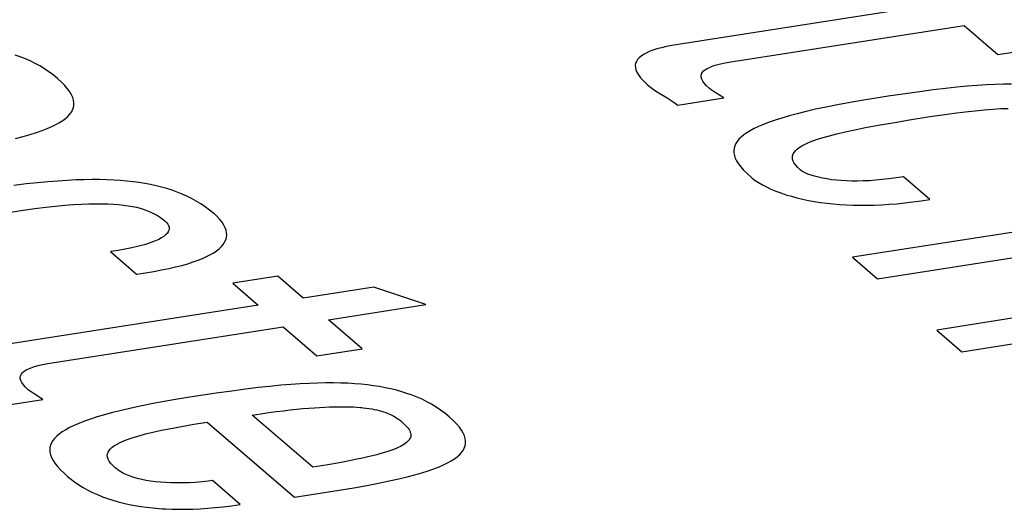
# Model space of a CAD drawing. Header units: millimetres. Extents: x -2579 to 1363, y -329 to 2298.
# Tile 222 of 256: x 1145.87 to 1148.73, y 1188.18 to 1189.61. Entities that reach past the tile are written whole.
import ezdxf

# ---------------------------------------------------------------- set-up
doc = ezdxf.new("R2010")
doc.units = ezdxf.units.MM
doc.header["$LTSCALE"] = 30.734
doc.layers.get('0').update_dxf_attribs({"linetype": 'CONTINUOUS'})

msp = doc.modelspace()

# ---------------------------------------------------------------- linework, layer by layer
at = {"color": 250, "true_color": 0x1c1c1c}
for p, q in [((1148.5446, 1189.653), (1147.7861, 1189.5348)), ((1147.9523, 1189.4862), (1148.6177, 1189.5899)), ((1148.6177, 1189.5899), (1148.7157, 1189.5053)), ((1147.713, 1189.5178), (1147.7026, 1189.5138)), ((1147.7246, 1189.5216), (1147.713, 1189.5178)), ((1147.7376, 1189.5252), (1147.7246, 1189.5216)), ((1147.7521, 1189.5286), (1147.7376, 1189.5252)), ((1147.7683, 1189.5318), (1147.7521, 1189.5286)), ((1147.7861, 1189.5348), (1147.7683, 1189.5318)), ((1148.7157, 1189.5053), (1148.8467, 1189.5257)), ((1145.8747, 1189.4986), (1145.8599, 1189.5039)), ((1145.8893, 1189.4928), (1145.8747, 1189.4986)), ((1145.9035, 1189.4866), (1145.8893, 1189.4928)), ((1147.6686, 1189.4909), (1147.6652, 1189.4855)), ((1147.6731, 1189.4959), (1147.6686, 1189.4909)), ((1147.6788, 1189.5008), (1147.6731, 1189.4959)), ((1147.6856, 1189.5053), (1147.6788, 1189.5008)), ((1147.6935, 1189.5097), (1147.6856, 1189.5053)), ((1147.7026, 1189.5138), (1147.6935, 1189.5097)), ((1145.9175, 1189.4797), (1145.9035, 1189.4866)), ((1145.9311, 1189.4723), (1145.9175, 1189.4797)), ((1145.9445, 1189.4642), (1145.9311, 1189.4723)), ((1145.9576, 1189.4554), (1145.9445, 1189.4642)), ((1147.6629, 1189.4799), (1147.6618, 1189.474)), ((1147.6618, 1189.474), (1147.662, 1189.4676)), ((1147.662, 1189.4676), (1147.6634, 1189.4609)), ((1147.6652, 1189.4855), (1147.6629, 1189.4799)), ((1147.6634, 1189.4609), (1147.6663, 1189.4538)), ((1147.8604, 1189.4576), (1147.8649, 1189.4613)), ((1147.8649, 1189.4613), (1147.8704, 1189.4648)), ((1147.8704, 1189.4648), (1147.8772, 1189.4681)), ((1147.8772, 1189.4681), (1147.8851, 1189.4713)), ((1147.8851, 1189.4713), (1147.8944, 1189.4743)), ((1147.8944, 1189.4743), (1147.9053, 1189.4772)), ((1147.9053, 1189.4772), (1147.9181, 1189.4801)), ((1147.9181, 1189.4801), (1147.9333, 1189.483)), ((1147.9333, 1189.483), (1147.9523, 1189.4862)), ((1145.9704, 1189.4459), (1145.9576, 1189.4554)), ((1145.9829, 1189.4357), (1145.9704, 1189.4459)), ((1145.9944, 1189.4252), (1145.9829, 1189.4357)), ((1147.6663, 1189.4538), (1147.6707, 1189.4462)), ((1147.6707, 1189.4462), (1147.6768, 1189.4381)), ((1147.6768, 1189.4381), (1147.6846, 1189.4295)), ((1147.8535, 1189.4446), (1147.854, 1189.447)), ((1147.8536, 1189.4395), (1147.8535, 1189.4446)), ((1147.8551, 1189.434), (1147.8536, 1189.4395)), ((1147.854, 1189.447), (1147.8547, 1189.4493)), ((1147.8547, 1189.4493), (1147.857, 1189.4536)), ((1147.8581, 1189.428), (1147.8551, 1189.434)), ((1147.857, 1189.4536), (1147.8604, 1189.4576)), ((1146.0041, 1189.4153), (1145.9944, 1189.4252)), ((1146.0121, 1189.4059), (1146.0041, 1189.4153)), ((1146.0186, 1189.397), (1146.0121, 1189.4059)), ((1147.6846, 1189.4295), (1147.6943, 1189.4203)), ((1147.6943, 1189.4203), (1147.6967, 1189.4182)), ((1147.6967, 1189.4182), (1147.7062, 1189.4105)), ((1147.7062, 1189.4105), (1147.7181, 1189.402)), ((1147.8626, 1189.4215), (1147.8581, 1189.428)), ((1147.8691, 1189.4143), (1147.8626, 1189.4215)), ((1147.8775, 1189.4064), (1147.8691, 1189.4143)), ((1147.8824, 1189.4028), (1147.8775, 1189.4064)), ((1148.5633, 1189.4067), (1148.5278, 1189.4025)), ((1148.5961, 1189.4102), (1148.5633, 1189.4067)), ((1148.6267, 1189.413), (1148.5961, 1189.4102)), ((1148.6554, 1189.4153), (1148.6267, 1189.413)), ((1148.6823, 1189.4171), (1148.6554, 1189.4153)), ((1148.7078, 1189.4183), (1148.6823, 1189.4171)), ((1148.732, 1189.4191), (1148.7078, 1189.4183)), ((1148.755, 1189.4195), (1148.732, 1189.4191)), ((1146.0235, 1189.3885), (1146.0186, 1189.397)), ((1146.0271, 1189.3804), (1146.0235, 1189.3885)), ((1146.0294, 1189.3727), (1146.0271, 1189.3804)), ((1147.7181, 1189.402), (1147.7334, 1189.3921)), ((1147.7334, 1189.3921), (1147.754, 1189.3793)), ((1147.754, 1189.3793), (1147.7722, 1189.3677)), ((1147.7858, 1189.3586), (1147.9189, 1189.3793)), ((1147.8936, 1189.3954), (1147.8824, 1189.4028)), ((1147.9189, 1189.3793), (1147.8936, 1189.3954)), ((1148.3675, 1189.3796), (1148.3251, 1189.3728)), ((1148.3968, 1189.3841), (1148.3675, 1189.3796)), ((1148.4458, 1189.3914), (1148.3968, 1189.3841)), ((1148.489, 1189.3974), (1148.4458, 1189.3914)), ((1148.5278, 1189.4025), (1148.489, 1189.3974)), ((1146.0265, 1189.3446), (1146.0289, 1189.3513)), ((1146.0289, 1189.3513), (1146.0302, 1189.3582)), ((1146.0304, 1189.3653), (1146.0294, 1189.3727)), ((1146.0302, 1189.3582), (1146.0304, 1189.3653)), ((1147.7722, 1189.3677), (1147.7858, 1189.3586)), ((1148.186, 1189.3463), (1148.158, 1189.3398)), ((1148.2165, 1189.3528), (1148.186, 1189.3463)), ((1148.2498, 1189.3594), (1148.2165, 1189.3528)), ((1148.2859, 1189.366), (1148.2498, 1189.3594)), ((1148.3251, 1189.3728), (1148.2859, 1189.366)), ((1148.6761, 1189.3448), (1148.7009, 1189.3467)), ((1148.7009, 1189.3467), (1148.7239, 1189.3481)), ((1148.7239, 1189.3481), (1148.7453, 1189.349)), ((1145.9978, 1189.3137), (1146.0058, 1189.3196)), ((1146.0058, 1189.3196), (1146.0126, 1189.3257)), ((1146.0126, 1189.3257), (1146.0184, 1189.3318)), ((1146.0184, 1189.3318), (1146.0208, 1189.335)), ((1146.0208, 1189.335), (1146.023, 1189.3381)), ((1146.023, 1189.3381), (1146.0265, 1189.3446)), ((1148.0875, 1189.3209), (1148.068, 1189.3147)), ((1148.1089, 1189.3271), (1148.0875, 1189.3209)), ((1148.1323, 1189.3335), (1148.1089, 1189.3271)), ((1148.158, 1189.3398), (1148.1323, 1189.3335)), ((1148.4587, 1189.3155), (1148.518, 1189.325)), ((1148.518, 1189.325), (1148.5548, 1189.3305)), ((1148.5548, 1189.3305), (1148.5888, 1189.3352)), ((1148.5888, 1189.3352), (1148.6202, 1189.339)), ((1148.6202, 1189.339), (1148.6492, 1189.3422)), ((1148.6492, 1189.3422), (1148.6761, 1189.3448)), ((1145.9383, 1189.2849), (1145.9531, 1189.2906)), ((1145.9531, 1189.2906), (1145.9663, 1189.2964)), ((1145.9663, 1189.2964), (1145.9781, 1189.3021)), ((1145.9781, 1189.3021), (1145.9886, 1189.3079)), ((1145.9886, 1189.3079), (1145.9978, 1189.3137)), ((1148.0073, 1189.2902), (1147.9959, 1189.284)), ((1148.0202, 1189.2963), (1148.0073, 1189.2902)), ((1148.0345, 1189.3024), (1148.0202, 1189.2963)), ((1148.0504, 1189.3085), (1148.0345, 1189.3024)), ((1148.068, 1189.3147), (1148.0504, 1189.3085)), ((1148.2995, 1189.2866), (1148.3312, 1189.293)), ((1148.3312, 1189.293), (1148.3677, 1189.2999)), ((1148.3677, 1189.2999), (1148.4098, 1189.3073)), ((1148.4098, 1189.3073), (1148.4587, 1189.3155)), ((1145.8607, 1189.2616), (1145.8832, 1189.2675)), ((1145.8832, 1189.2675), (1145.9035, 1189.2734)), ((1145.9035, 1189.2734), (1145.9218, 1189.2792)), ((1145.9218, 1189.2792), (1145.9383, 1189.2849)), ((1147.9695, 1189.2656), (1147.9631, 1189.2593)), ((1147.977, 1189.2718), (1147.9695, 1189.2656)), ((1147.9858, 1189.2779), (1147.977, 1189.2718)), ((1147.9907, 1189.281), (1147.9858, 1189.2779)), ((1147.9959, 1189.284), (1147.9907, 1189.281)), ((1148.1918, 1189.2591), (1148.2079, 1189.2642)), ((1148.2079, 1189.2642), (1148.2264, 1189.2694)), ((1148.2264, 1189.2694), (1148.2476, 1189.2748)), ((1148.2476, 1189.2748), (1148.2718, 1189.2806)), ((1148.2718, 1189.2806), (1148.2995, 1189.2866)), ((1147.9488, 1189.2334), (1147.948, 1189.2265)), ((1147.9507, 1189.2401), (1147.9488, 1189.2334)), ((1147.9538, 1189.2466), (1147.9507, 1189.2401)), ((1147.9579, 1189.253), (1147.9538, 1189.2466)), ((1147.9631, 1189.2593), (1147.9579, 1189.253)), ((1148.1322, 1189.2307), (1148.1385, 1189.2354)), ((1148.1385, 1189.2354), (1148.1461, 1189.24)), ((1148.1461, 1189.24), (1148.1551, 1189.2447)), ((1148.1551, 1189.2447), (1148.1656, 1189.2494)), ((1148.1656, 1189.2494), (1148.1777, 1189.2542)), ((1148.1777, 1189.2542), (1148.1918, 1189.2591)), ((1147.948, 1189.2265), (1147.9483, 1189.2195)), ((1147.9483, 1189.2195), (1147.9497, 1189.2121)), ((1147.9497, 1189.2121), (1147.9523, 1189.2045)), ((1147.9523, 1189.2045), (1147.9563, 1189.1965)), ((1148.1182, 1189.2063), (1148.1187, 1189.2114)), ((1148.1188, 1189.201), (1148.1182, 1189.2063)), ((1148.1187, 1189.2114), (1148.1204, 1189.2164)), ((1148.1204, 1189.2164), (1148.1232, 1189.2212)), ((1148.1232, 1189.2212), (1148.1271, 1189.226)), ((1148.1271, 1189.226), (1148.1322, 1189.2307)), ((1147.9563, 1189.1965), (1147.9615, 1189.1882)), ((1147.9615, 1189.1882), (1147.9683, 1189.1793)), ((1147.9683, 1189.1793), (1147.9767, 1189.1698)), ((1148.1205, 1189.1955), (1148.1188, 1189.201)), ((1148.1236, 1189.1897), (1148.1205, 1189.1955)), ((1148.128, 1189.1835), (1148.1236, 1189.1897)), ((1148.1339, 1189.177), (1148.128, 1189.1835)), ((1148.1414, 1189.17), (1148.1339, 1189.177)), ((1147.9767, 1189.1698), (1147.9869, 1189.1596)), ((1147.9869, 1189.1596), (1147.9994, 1189.1483)), ((1147.9994, 1189.1483), (1147.9998, 1189.1479)), ((1147.9998, 1189.1479), (1148.0019, 1189.1462)), ((1148.0019, 1189.1462), (1148.0103, 1189.1398)), ((1148.1456, 1189.1669), (1148.1414, 1189.17)), ((1148.1482, 1189.1653), (1148.1456, 1189.1669)), ((1148.1551, 1189.1618), (1148.1482, 1189.1653)), ((1148.1633, 1189.1582), (1148.1551, 1189.1618)), ((1148.1728, 1189.1548), (1148.1633, 1189.1582)), ((1148.1831, 1189.1516), (1148.1728, 1189.1548)), ((1148.1944, 1189.1487), (1148.1831, 1189.1516)), ((1148.2063, 1189.1461), (1148.1944, 1189.1487)), ((1148.219, 1189.1438), (1148.2063, 1189.1461)), ((1149.8181, 1189.1544), (1148.2926, 1188.9167)), ((1148.4196, 1189.147), (1148.399, 1189.1442)), ((1148.4409, 1189.1504), (1148.4196, 1189.147)), ((1148.5175, 1189.0843), (1148.4409, 1189.1504)), ((1145.8915, 1189.1293), (1145.856, 1189.1251)), ((1145.9243, 1189.1328), (1145.8915, 1189.1293)), ((1145.9549, 1189.1356), (1145.9243, 1189.1328)), ((1145.9836, 1189.1379), (1145.9549, 1189.1356)), ((1146.0105, 1189.1397), (1145.9836, 1189.1379)), ((1146.036, 1189.1409), (1146.0105, 1189.1397)), ((1146.0602, 1189.1417), (1146.036, 1189.1409)), ((1146.0832, 1189.1421), (1146.0602, 1189.1417)), ((1146.1051, 1189.142), (1146.0832, 1189.1421)), ((1146.1261, 1189.1415), (1146.1051, 1189.142)), ((1146.1463, 1189.1407), (1146.1261, 1189.1415)), ((1146.1657, 1189.1395), (1146.1463, 1189.1407)), ((1146.1843, 1189.1379), (1146.1657, 1189.1395)), ((1146.2024, 1189.1359), (1146.1843, 1189.1379)), ((1146.2199, 1189.1335), (1146.2024, 1189.1359)), ((1146.2369, 1189.1308), (1146.2199, 1189.1335)), ((1146.2534, 1189.1277), (1146.2369, 1189.1308)), ((1146.2695, 1189.1242), (1146.2534, 1189.1277)), ((1146.2852, 1189.1203), (1146.2695, 1189.1242)), ((1146.3005, 1189.116), (1146.2852, 1189.1203)), ((1148.0103, 1189.1398), (1148.0201, 1189.1333)), ((1148.0201, 1189.1333), (1148.0311, 1189.1269)), ((1148.0311, 1189.1269), (1148.0432, 1189.1206)), ((1148.0432, 1189.1206), (1148.0562, 1189.1145)), ((1148.2322, 1189.1418), (1148.219, 1189.1438)), ((1148.2461, 1189.1402), (1148.2322, 1189.1418)), ((1148.2605, 1189.139), (1148.2461, 1189.1402)), ((1148.2756, 1189.1382), (1148.2605, 1189.139)), ((1148.2912, 1189.1377), (1148.2756, 1189.1382)), ((1148.3075, 1189.1377), (1148.2912, 1189.1377)), ((1148.3244, 1189.138), (1148.3075, 1189.1377)), ((1148.342, 1189.1388), (1148.3244, 1189.138)), ((1148.3603, 1189.1401), (1148.342, 1189.1388)), ((1148.3793, 1189.1419), (1148.3603, 1189.1401)), ((1148.399, 1189.1442), (1148.3793, 1189.1419)), ((1146.3156, 1189.1112), (1146.3005, 1189.116)), ((1146.3303, 1189.1059), (1146.3156, 1189.1112)), ((1146.3446, 1189.1002), (1146.3303, 1189.1059)), ((1146.3587, 1189.0939), (1146.3446, 1189.1002)), ((1146.3725, 1189.0871), (1146.3587, 1189.0939)), ((1148.0562, 1189.1145), (1148.0701, 1189.1088)), ((1148.0701, 1189.1088), (1148.0846, 1189.1033)), ((1148.0846, 1189.1033), (1148.0997, 1189.0982)), ((1148.0997, 1189.0982), (1148.1153, 1189.0935)), ((1148.1153, 1189.0935), (1148.1315, 1189.0892)), ((1148.1315, 1189.0892), (1148.1481, 1189.0852)), ((1145.917, 1189.0577), (1145.9484, 1189.0616)), ((1145.9484, 1189.0616), (1145.9774, 1189.0648)), ((1145.9774, 1189.0648), (1146.0043, 1189.0674)), ((1146.0043, 1189.0674), (1146.0291, 1189.0693)), ((1146.0291, 1189.0693), (1146.0522, 1189.0707)), ((1146.0522, 1189.0707), (1146.0735, 1189.0716)), ((1146.0735, 1189.0716), (1146.0934, 1189.072)), ((1146.0934, 1189.072), (1146.1118, 1189.072)), ((1146.1118, 1189.072), (1146.129, 1189.0715)), ((1146.129, 1189.0715), (1146.1451, 1189.0707)), ((1146.1451, 1189.0707), (1146.1602, 1189.0696)), ((1146.1602, 1189.0696), (1146.1744, 1189.0681)), ((1146.1744, 1189.0681), (1146.1877, 1189.0662)), ((1146.1877, 1189.0662), (1146.2003, 1189.064)), ((1146.2003, 1189.064), (1146.2121, 1189.0615)), ((1146.2121, 1189.0615), (1146.2234, 1189.0586)), ((1146.3861, 1189.0797), (1146.3725, 1189.0871)), ((1146.3993, 1189.0716), (1146.3861, 1189.0797)), ((1146.4123, 1189.0629), (1146.3993, 1189.0716)), ((1146.4249, 1189.0536), (1146.4123, 1189.0629)), ((1148.1481, 1189.0852), (1148.1651, 1189.0817)), ((1148.1651, 1189.0817), (1148.1824, 1189.0785)), ((1148.1824, 1189.0785), (1148.2002, 1189.0758)), ((1148.2002, 1189.0758), (1148.2183, 1189.0734)), ((1148.2183, 1189.0734), (1148.2368, 1189.0714)), ((1148.2368, 1189.0714), (1148.2557, 1189.0698)), ((1148.2557, 1189.0698), (1148.275, 1189.0686)), ((1148.275, 1189.0686), (1148.2946, 1189.0679)), ((1148.2946, 1189.0679), (1148.3147, 1189.0675)), ((1148.3147, 1189.0675), (1148.3352, 1189.0675)), ((1148.3352, 1189.0675), (1148.3562, 1189.068)), ((1148.3562, 1189.068), (1148.3777, 1189.0689)), ((1148.3777, 1189.0689), (1148.3996, 1189.0702)), ((1148.3996, 1189.0702), (1148.4221, 1189.072)), ((1148.4221, 1189.072), (1148.4451, 1189.0743)), ((1148.4451, 1189.0743), (1148.4686, 1189.0771)), ((1148.4686, 1189.0771), (1148.4928, 1189.0804)), ((1148.4928, 1189.0804), (1148.5175, 1189.0843)), ((1145.8463, 1189.0476), (1145.8831, 1189.0531)), ((1145.8831, 1189.0531), (1145.917, 1189.0577)), ((1146.2234, 1189.0586), (1146.2342, 1189.0553)), ((1146.2342, 1189.0553), (1146.2444, 1189.0516)), ((1146.2444, 1189.0516), (1146.2543, 1189.0475)), ((1146.2543, 1189.0475), (1146.2638, 1189.0429)), ((1146.2638, 1189.0429), (1146.2729, 1189.0378)), ((1146.2729, 1189.0378), (1146.2819, 1189.032)), ((1146.2819, 1189.032), (1146.2906, 1189.0256)), ((1146.4373, 1189.0434), (1146.4249, 1189.0536)), ((1146.4376, 1189.0431), (1146.4373, 1189.0434)), ((1146.4469, 1189.0345), (1146.4376, 1189.0431)), ((1146.4548, 1189.0261), (1146.4469, 1189.0345)), ((1146.2906, 1189.0256), (1146.2957, 1189.0213)), ((1146.2957, 1189.0213), (1146.2997, 1189.0175)), ((1146.2997, 1189.0175), (1146.3033, 1189.0129)), ((1146.3033, 1189.0129), (1146.3057, 1189.0084)), ((1146.3057, 1189.0084), (1146.3071, 1189.0038)), ((1146.3071, 1189.0038), (1146.3073, 1188.9992)), ((1146.4613, 1189.018), (1146.4548, 1189.0261)), ((1146.4664, 1189.01), (1146.4613, 1189.018)), ((1146.4703, 1189.0023), (1146.4664, 1189.01)), ((1146.2914, 1188.9769), (1146.2847, 1188.9726)), ((1146.2969, 1188.9813), (1146.2914, 1188.9769)), ((1146.3012, 1188.9857), (1146.2969, 1188.9813)), ((1146.3043, 1188.9901), (1146.3012, 1188.9857)), ((1146.3064, 1188.9947), (1146.3043, 1188.9901)), ((1146.3073, 1188.9992), (1146.3064, 1188.9947)), ((1146.4729, 1188.9948), (1146.4703, 1189.0023)), ((1146.4743, 1188.9875), (1146.4729, 1188.9948)), ((1146.4736, 1188.9734), (1146.4745, 1188.9804)), ((1146.4745, 1188.9804), (1146.4743, 1188.9875)), ((1146.2157, 1188.9478), (1146.1987, 1188.9439)), ((1146.231, 1188.9517), (1146.2157, 1188.9478)), ((1146.2381, 1188.9538), (1146.231, 1188.9517)), ((1146.2447, 1188.9558), (1146.2381, 1188.9538)), ((1146.2568, 1188.9599), (1146.2447, 1188.9558)), ((1146.2675, 1188.9641), (1146.2568, 1188.9599)), ((1146.2768, 1188.9683), (1146.2675, 1188.9641)), ((1146.2847, 1188.9726), (1146.2768, 1188.9683)), ((1146.4526, 1188.9414), (1146.459, 1188.9475)), ((1146.459, 1188.9475), (1146.4642, 1188.9537)), ((1146.4642, 1188.9537), (1146.4684, 1188.9601)), ((1146.4684, 1188.9601), (1146.4716, 1188.9667)), ((1146.4716, 1188.9667), (1146.4736, 1188.9734)), ((1148.3657, 1188.8536), (1148.9971, 1188.952)), ((1146.1591, 1188.9365), (1146.1363, 1188.9329)), ((1146.1363, 1188.9329), (1146.212, 1188.8675)), ((1146.1798, 1188.9401), (1146.1591, 1188.9365)), ((1146.1987, 1188.9439), (1146.1798, 1188.9401)), ((1146.4043, 1188.9131), (1146.4162, 1188.9185)), ((1146.4162, 1188.9185), (1146.427, 1188.924)), ((1146.427, 1188.924), (1146.4366, 1188.9296)), ((1146.4366, 1188.9296), (1146.4452, 1188.9354)), ((1146.4452, 1188.9354), (1146.449, 1188.9384)), ((1146.449, 1188.9384), (1146.4526, 1188.9414)), ((1148.2926, 1188.9167), (1148.3657, 1188.8536)), ((1146.3062, 1188.8838), (1146.326, 1188.8883)), ((1146.326, 1188.8883), (1146.3443, 1188.893)), ((1146.3443, 1188.893), (1146.3612, 1188.8978)), ((1146.3612, 1188.8978), (1146.3768, 1188.9027)), ((1146.3768, 1188.9027), (1146.3912, 1188.9078)), ((1146.3912, 1188.9078), (1146.4043, 1188.9131)), ((1146.212, 1188.8675), (1146.238, 1188.8713)), ((1146.238, 1188.8713), (1146.2623, 1188.8753)), ((1146.2623, 1188.8753), (1146.285, 1188.8795)), ((1146.285, 1188.8795), (1146.3062, 1188.8838)), ((1146.6228, 1188.8617), (1146.4918, 1188.8412)), ((1146.6967, 1188.7978), (1146.6228, 1188.8617)), ((1146.4918, 1188.8412), (1146.5657, 1188.7774)), ((1146.9018, 1188.8298), (1146.6967, 1188.7978)), ((1147.0529, 1188.7789), (1146.9018, 1188.8298)), ((1149.2603, 1188.8177), (1148.5377, 1188.7051)), ((1146.5657, 1188.7774), (1145.8073, 1188.6592)), ((1146.7698, 1188.7348), (1147.0529, 1188.7789)), ((1148.6107, 1188.642), (1149.3671, 1188.7599)), ((1146.8678, 1188.6501), (1146.7698, 1188.7348)), ((1145.9733, 1188.6106), (1146.6388, 1188.7143)), ((1146.6388, 1188.7143), (1146.7368, 1188.6297)), ((1148.5377, 1188.7051), (1148.6107, 1188.642)), ((1146.7368, 1188.6297), (1146.8678, 1188.6501)), ((1145.9263, 1188.6016), (1145.9391, 1188.6045)), ((1145.9391, 1188.6045), (1145.9543, 1188.6074)), ((1145.9543, 1188.6074), (1145.9733, 1188.6106)), ((1145.875, 1188.5714), (1145.8758, 1188.5737)), ((1145.8758, 1188.5737), (1145.8781, 1188.578)), ((1145.8781, 1188.578), (1145.8815, 1188.582)), ((1145.8815, 1188.582), (1145.8859, 1188.5857)), ((1145.8859, 1188.5857), (1145.8915, 1188.5892)), ((1145.8915, 1188.5892), (1145.8982, 1188.5925)), ((1145.8982, 1188.5925), (1145.9062, 1188.5957)), ((1145.9062, 1188.5957), (1145.9155, 1188.5987)), ((1145.9155, 1188.5987), (1145.9263, 1188.6016)), ((1145.8746, 1188.569), (1145.875, 1188.5714)), ((1145.8747, 1188.5639), (1145.8746, 1188.569)), ((1145.8762, 1188.5584), (1145.8747, 1188.5639)), ((1145.8792, 1188.5524), (1145.8762, 1188.5584)), ((1145.8837, 1188.5458), (1145.8792, 1188.5524)), ((1145.8902, 1188.5387), (1145.8837, 1188.5458)), ((1146.6608, 1188.5469), (1146.6314, 1188.5445)), ((1146.6884, 1188.5488), (1146.6608, 1188.5469)), ((1146.7144, 1188.5502), (1146.6884, 1188.5488)), ((1146.7391, 1188.5511), (1146.7144, 1188.5502)), ((1146.7626, 1188.5515), (1146.7391, 1188.5511)), ((1146.7849, 1188.5516), (1146.7626, 1188.5515)), ((1146.8063, 1188.5512), (1146.7849, 1188.5516)), ((1146.8268, 1188.5504), (1146.8063, 1188.5512)), ((1146.8465, 1188.5492), (1146.8268, 1188.5504)), ((1146.8654, 1188.5476), (1146.8465, 1188.5492)), ((1146.8837, 1188.5457), (1146.8654, 1188.5476)), ((1146.9015, 1188.5434), (1146.8837, 1188.5457)), ((1145.8986, 1188.5308), (1145.8902, 1188.5387)), ((1145.9035, 1188.5272), (1145.8986, 1188.5308)), ((1145.9147, 1188.5198), (1145.9035, 1188.5272)), ((1145.94, 1188.5037), (1145.9147, 1188.5198)), ((1146.4442, 1188.5215), (1146.3797, 1188.5117)), ((1146.4893, 1188.5279), (1146.4442, 1188.5215)), ((1146.5295, 1188.5333), (1146.4893, 1188.5279)), ((1146.5662, 1188.5377), (1146.5295, 1188.5333)), ((1146.6, 1188.5414), (1146.5662, 1188.5377)), ((1146.6314, 1188.5445), (1146.6, 1188.5414)), ((1146.9187, 1188.5407), (1146.9015, 1188.5434)), ((1146.9354, 1188.5376), (1146.9187, 1188.5407)), ((1146.9517, 1188.5341), (1146.9354, 1188.5376)), ((1146.9676, 1188.5302), (1146.9517, 1188.5341)), ((1146.9831, 1188.5259), (1146.9676, 1188.5302)), ((1146.9983, 1188.5211), (1146.9831, 1188.5259)), ((1147.0132, 1188.5158), (1146.9983, 1188.5211)), ((1145.8069, 1188.4829), (1145.94, 1188.5037)), ((1146.261, 1188.4913), (1146.2275, 1188.4846)), ((1146.2973, 1188.498), (1146.261, 1188.4913)), ((1146.3368, 1188.5048), (1146.2973, 1188.498)), ((1146.3797, 1188.5117), (1146.3368, 1188.5048)), ((1147.0277, 1188.5101), (1147.0132, 1188.5158)), ((1147.042, 1188.5038), (1147.0277, 1188.5101)), ((1147.0559, 1188.4969), (1147.042, 1188.5038)), ((1147.0696, 1188.4895), (1147.0559, 1188.4969)), ((1147.0829, 1188.4814), (1147.0696, 1188.4895)), ((1146.1194, 1188.4588), (1146.0979, 1188.4525)), ((1146.1429, 1188.4651), (1146.1194, 1188.4588)), ((1146.1686, 1188.4716), (1146.1429, 1188.4651)), ((1146.1968, 1188.4781), (1146.1686, 1188.4716)), ((1146.2275, 1188.4846), (1146.1968, 1188.4781)), ((1146.5489, 1188.4582), (1146.5733, 1188.4618)), ((1146.5733, 1188.4618), (1146.5965, 1188.4651)), ((1146.5965, 1188.4651), (1146.6185, 1188.468)), ((1146.6185, 1188.468), (1146.6394, 1188.4706)), ((1146.6394, 1188.4706), (1146.6593, 1188.4729)), ((1146.6593, 1188.4729), (1146.6782, 1188.475)), ((1146.6782, 1188.475), (1146.6961, 1188.4767)), ((1146.6961, 1188.4767), (1146.7131, 1188.4782)), ((1146.7131, 1188.4782), (1146.7293, 1188.4794)), ((1146.7293, 1188.4794), (1146.7446, 1188.4804)), ((1146.7446, 1188.4804), (1146.7592, 1188.4812)), ((1146.7592, 1188.4812), (1146.773, 1188.4818)), ((1146.773, 1188.4818), (1146.7862, 1188.4822)), ((1146.7862, 1188.4822), (1146.7987, 1188.4824)), ((1146.7987, 1188.4824), (1146.8106, 1188.4824)), ((1146.8106, 1188.4824), (1146.822, 1188.4823)), ((1146.822, 1188.4823), (1146.8328, 1188.482)), ((1146.8328, 1188.482), (1146.843, 1188.4816)), ((1146.843, 1188.4816), (1146.8529, 1188.481)), ((1146.8529, 1188.481), (1146.8622, 1188.4802)), ((1146.8622, 1188.4802), (1146.8668, 1188.4798)), ((1146.8668, 1188.4798), (1146.8712, 1188.4793)), ((1146.8712, 1188.4793), (1146.8797, 1188.4783)), ((1146.8797, 1188.4783), (1146.8879, 1188.4771)), ((1146.8879, 1188.4771), (1146.8958, 1188.4758)), ((1146.8958, 1188.4758), (1146.9033, 1188.4744)), ((1146.9033, 1188.4744), (1146.9105, 1188.4729)), ((1146.9105, 1188.4729), (1146.9174, 1188.4712)), ((1146.9174, 1188.4712), (1146.9241, 1188.4693)), ((1146.9241, 1188.4693), (1146.9305, 1188.4673)), ((1146.9305, 1188.4673), (1146.9368, 1188.4652)), ((1146.9368, 1188.4652), (1146.9428, 1188.4629)), ((1146.9428, 1188.4629), (1146.9486, 1188.4604)), ((1146.9486, 1188.4604), (1146.9542, 1188.4578)), ((1147.096, 1188.4726), (1147.0829, 1188.4814)), ((1147.1088, 1188.4632), (1147.096, 1188.4726)), ((1147.1213, 1188.4529), (1147.1088, 1188.4632)), ((1146.045, 1188.4338), (1146.0307, 1188.4276)), ((1146.0609, 1188.44), (1146.045, 1188.4338)), ((1146.0785, 1188.4462), (1146.0609, 1188.44)), ((1146.0979, 1188.4525), (1146.0785, 1188.4462)), ((1146.3434, 1188.4253), (1146.3785, 1188.4314)), ((1146.3785, 1188.4314), (1146.418, 1188.4378)), ((1146.418, 1188.4378), (1146.6711, 1188.2193)), ((1146.7245, 1188.3066), (1146.5489, 1188.4582)), ((1146.9542, 1188.4578), (1146.9597, 1188.4549)), ((1146.9597, 1188.4549), (1146.9651, 1188.4518)), ((1146.9651, 1188.4518), (1146.9703, 1188.4485)), ((1146.9703, 1188.4485), (1146.9754, 1188.4449)), ((1146.9754, 1188.4449), (1146.9804, 1188.441)), ((1146.9804, 1188.441), (1146.9831, 1188.4387)), ((1146.9831, 1188.4387), (1146.9838, 1188.4381)), ((1146.9838, 1188.4381), (1146.9896, 1188.4328)), ((1146.9896, 1188.4328), (1146.9944, 1188.4281)), ((1147.1328, 1188.4424), (1147.1213, 1188.4529)), ((1147.1425, 1188.4325), (1147.1328, 1188.4424)), ((1147.1506, 1188.4231), (1147.1425, 1188.4325)), ((1145.9879, 1188.4029), (1145.9805, 1188.3966)), ((1145.9966, 1188.4091), (1145.9879, 1188.4029)), ((1146.0066, 1188.4153), (1145.9966, 1188.4091)), ((1146.0179, 1188.4215), (1146.0066, 1188.4153)), ((1146.0307, 1188.4276), (1146.0179, 1188.4215)), ((1146.2196, 1188.398), (1146.2386, 1188.4031)), ((1146.2386, 1188.4031), (1146.2602, 1188.4084)), ((1146.2602, 1188.4084), (1146.2846, 1188.4138)), ((1146.2846, 1188.4138), (1146.3123, 1188.4194)), ((1146.3123, 1188.4194), (1146.3434, 1188.4253)), ((1146.9944, 1188.4281), (1146.9984, 1188.4237)), ((1146.9984, 1188.4237), (1147.0017, 1188.4196)), ((1147.0017, 1188.4196), (1147.0044, 1188.4158)), ((1147.0044, 1188.4158), (1147.0064, 1188.4121)), ((1147.0064, 1188.4121), (1147.008, 1188.4086)), ((1147.008, 1188.4086), (1147.009, 1188.4053)), ((1147.009, 1188.4053), (1147.0095, 1188.4021)), ((1147.0095, 1188.4021), (1147.0095, 1188.3989)), ((1147.157, 1188.4142), (1147.1506, 1188.4231)), ((1147.1619, 1188.4057), (1147.157, 1188.4142)), ((1147.1655, 1188.3977), (1147.1619, 1188.4057)), ((1145.9653, 1188.3774), (1145.9624, 1188.3708)), ((1145.9692, 1188.3839), (1145.9653, 1188.3774)), ((1145.9743, 1188.3903), (1145.9692, 1188.3839)), ((1145.9805, 1188.3966), (1145.9743, 1188.3903)), ((1146.148, 1188.3694), (1146.1558, 1188.374)), ((1146.1558, 1188.374), (1146.1651, 1188.3787)), ((1146.1651, 1188.3787), (1146.1759, 1188.3834)), ((1146.1759, 1188.3834), (1146.1885, 1188.3881)), ((1146.1885, 1188.3881), (1146.203, 1188.393)), ((1146.203, 1188.393), (1146.2196, 1188.398)), ((1146.9935, 1188.3756), (1146.9893, 1188.3728)), ((1146.9972, 1188.3785), (1146.9935, 1188.3756)), ((1147.0003, 1188.3813), (1146.9972, 1188.3785)), ((1147.003, 1188.3842), (1147.0003, 1188.3813)), ((1147.0052, 1188.387), (1147.003, 1188.3842)), ((1147.007, 1188.3899), (1147.0052, 1188.387)), ((1147.0083, 1188.3929), (1147.007, 1188.3899)), ((1147.0091, 1188.3959), (1147.0083, 1188.3929)), ((1147.0095, 1188.3989), (1147.0091, 1188.3959)), ((1147.1678, 1188.3899), (1147.1655, 1188.3977)), ((1147.1674, 1188.3685), (1147.1687, 1188.3754)), ((1147.1688, 1188.3825), (1147.1678, 1188.3899)), ((1147.1687, 1188.3754), (1147.1688, 1188.3825)), ((1145.9607, 1188.364), (1145.9601, 1188.3571)), ((1145.9601, 1188.3571), (1145.9607, 1188.3499)), ((1145.9624, 1188.3708), (1145.9607, 1188.364)), ((1145.9607, 1188.3499), (1145.9624, 1188.3424)), ((1146.1273, 1188.3408), (1146.1279, 1188.3458)), ((1146.1279, 1188.3458), (1146.1296, 1188.3507)), ((1146.1296, 1188.3507), (1146.1324, 1188.3555)), ((1146.1324, 1188.3555), (1146.1364, 1188.3601)), ((1146.1364, 1188.3601), (1146.1416, 1188.3648)), ((1146.1416, 1188.3648), (1146.148, 1188.3694)), ((1146.922, 1188.3462), (1146.9104, 1188.343)), ((1146.9326, 1188.3493), (1146.922, 1188.3462)), ((1146.9423, 1188.3524), (1146.9326, 1188.3493)), ((1146.9512, 1188.3554), (1146.9423, 1188.3524)), ((1146.9592, 1188.3584), (1146.9512, 1188.3554)), ((1146.9666, 1188.3613), (1146.9592, 1188.3584)), ((1146.9732, 1188.3642), (1146.9666, 1188.3613)), ((1146.9791, 1188.3671), (1146.9732, 1188.3642)), ((1146.9845, 1188.37), (1146.9791, 1188.3671)), ((1146.9893, 1188.3728), (1146.9845, 1188.37)), ((1147.1511, 1188.3429), (1147.1568, 1188.3491)), ((1147.1568, 1188.3491), (1147.1592, 1188.3522)), ((1147.1592, 1188.3522), (1147.1614, 1188.3554)), ((1147.1614, 1188.3554), (1147.1649, 1188.3618)), ((1147.1649, 1188.3618), (1147.1674, 1188.3685)), ((1145.9624, 1188.3424), (1145.9654, 1188.3346)), ((1145.9654, 1188.3346), (1145.9697, 1188.3265)), ((1145.9697, 1188.3265), (1145.9754, 1188.3179)), ((1145.9754, 1188.3179), (1145.9826, 1188.3088)), ((1146.1279, 1188.3356), (1146.1273, 1188.3408)), ((1146.1297, 1188.3302), (1146.1279, 1188.3356)), ((1146.1327, 1188.3244), (1146.1297, 1188.3302)), ((1146.1372, 1188.3182), (1146.1327, 1188.3244)), ((1146.1432, 1188.3116), (1146.1372, 1188.3182)), ((1146.7962, 1188.3186), (1146.774, 1188.3147)), ((1146.8166, 1188.3223), (1146.7962, 1188.3186)), ((1146.8356, 1188.326), (1146.8166, 1188.3223)), ((1146.8531, 1188.3296), (1146.8356, 1188.326)), ((1146.8692, 1188.3331), (1146.8531, 1188.3296)), ((1146.8841, 1188.3365), (1146.8692, 1188.3331)), ((1146.8978, 1188.3398), (1146.8841, 1188.3365)), ((1146.9104, 1188.343), (1146.8978, 1188.3398)), ((1147.1047, 1188.3136), (1147.1165, 1188.3193)), ((1147.1165, 1188.3193), (1147.127, 1188.3251)), ((1147.127, 1188.3251), (1147.1362, 1188.331)), ((1147.1362, 1188.331), (1147.1442, 1188.3369)), ((1147.1442, 1188.3369), (1147.1511, 1188.3429)), ((1145.9826, 1188.3088), (1145.9916, 1188.299)), ((1145.9916, 1188.299), (1146.0026, 1188.2884)), ((1146.0026, 1188.2884), (1146.012, 1188.28)), ((1146.151, 1188.3042), (1146.1432, 1188.3116)), ((1146.1518, 1188.3036), (1146.151, 1188.3042)), ((1146.1587, 1188.2982), (1146.1518, 1188.3036)), ((1146.1664, 1188.2932), (1146.1587, 1188.2982)), ((1146.1748, 1188.2885), (1146.1664, 1188.2932)), ((1146.1839, 1188.2843), (1146.1748, 1188.2885)), ((1146.7502, 1188.3107), (1146.7245, 1188.3066)), ((1146.774, 1188.3147), (1146.7502, 1188.3107)), ((1147.0216, 1188.2848), (1147.0419, 1188.2906)), ((1147.0419, 1188.2906), (1147.0602, 1188.2964)), ((1147.0602, 1188.2964), (1147.0767, 1188.3022)), ((1147.0767, 1188.3022), (1147.0915, 1188.3079)), ((1147.0915, 1188.3079), (1147.1047, 1188.3136)), ((1146.012, 1188.28), (1146.0198, 1188.2736)), ((1146.0198, 1188.2736), (1146.0319, 1188.2643)), ((1146.0319, 1188.2643), (1146.0445, 1188.2557)), ((1146.1938, 1188.2803), (1146.1839, 1188.2843)), ((1146.2043, 1188.2768), (1146.1938, 1188.2803)), ((1146.2155, 1188.2736), (1146.2043, 1188.2768)), ((1146.2274, 1188.2707), (1146.2155, 1188.2736)), ((1146.24, 1188.2682), (1146.2274, 1188.2707)), ((1146.2533, 1188.2661), (1146.24, 1188.2682)), ((1146.2673, 1188.2643), (1146.2533, 1188.2661)), ((1146.282, 1188.2628), (1146.2673, 1188.2643)), ((1146.2974, 1188.2618), (1146.282, 1188.2628)), ((1146.3134, 1188.2611), (1146.2974, 1188.2618)), ((1146.33, 1188.2608), (1146.3134, 1188.2611)), ((1146.3473, 1188.261), (1146.33, 1188.2608)), ((1146.365, 1188.2616), (1146.3473, 1188.261)), ((1146.3832, 1188.2626), (1146.365, 1188.2616)), ((1146.4018, 1188.2641), (1146.3832, 1188.2626)), ((1146.4205, 1188.266), (1146.4018, 1188.2641)), ((1146.4331, 1188.2676), (1146.4205, 1188.266)), ((1146.5133, 1188.1983), (1146.4331, 1188.2676)), ((1146.8818, 1188.2538), (1146.9159, 1188.2603)), ((1146.9159, 1188.2603), (1146.9466, 1188.2667)), ((1146.9466, 1188.2667), (1146.9742, 1188.2728)), ((1146.9742, 1188.2728), (1146.9991, 1188.2789)), ((1146.9991, 1188.2789), (1147.0216, 1188.2848)), ((1146.0445, 1188.2557), (1146.0575, 1188.2477)), ((1146.0575, 1188.2477), (1146.0709, 1188.2402)), ((1146.0709, 1188.2402), (1146.0847, 1188.2333)), ((1146.0847, 1188.2333), (1146.0989, 1188.2269)), ((1146.6711, 1188.2193), (1146.8013, 1188.2397)), ((1146.8013, 1188.2397), (1146.8438, 1188.2469)), ((1146.8438, 1188.2469), (1146.8818, 1188.2538)), ((1146.0989, 1188.2269), (1146.1134, 1188.221)), ((1146.1134, 1188.221), (1146.1282, 1188.2156)), ((1146.1282, 1188.2156), (1146.1434, 1188.2106)), ((1146.1434, 1188.2106), (1146.159, 1188.2062)), ((1146.159, 1188.2062), (1146.1748, 1188.2021)), ((1146.1748, 1188.2021), (1146.191, 1188.1985)), ((1146.191, 1188.1985), (1146.2076, 1188.1953)), ((1146.2076, 1188.1953), (1146.2245, 1188.1925)), ((1146.2245, 1188.1925), (1146.2418, 1188.1902)), ((1146.2418, 1188.1902), (1146.2595, 1188.1882)), ((1146.2595, 1188.1882), (1146.2777, 1188.1866)), ((1146.2777, 1188.1866), (1146.2869, 1188.186)), ((1146.2869, 1188.186), (1146.2963, 1188.1855)), ((1146.2963, 1188.1855), (1146.3154, 1188.1847)), ((1146.3154, 1188.1847), (1146.335, 1188.1844)), ((1146.335, 1188.1844), (1146.3551, 1188.1845)), ((1146.3551, 1188.1845), (1146.3757, 1188.185)), ((1146.3757, 1188.185), (1146.397, 1188.186)), ((1146.397, 1188.186), (1146.4189, 1188.1874)), ((1146.4189, 1188.1874), (1146.4414, 1188.1894)), ((1146.4414, 1188.1894), (1146.4646, 1188.1918)), ((1146.4646, 1188.1918), (1146.4886, 1188.1948)), ((1146.4886, 1188.1948), (1146.5133, 1188.1983))]:
    msp.add_line(p, q, dxfattribs=at)

doc.saveas('drawing.dxf')
